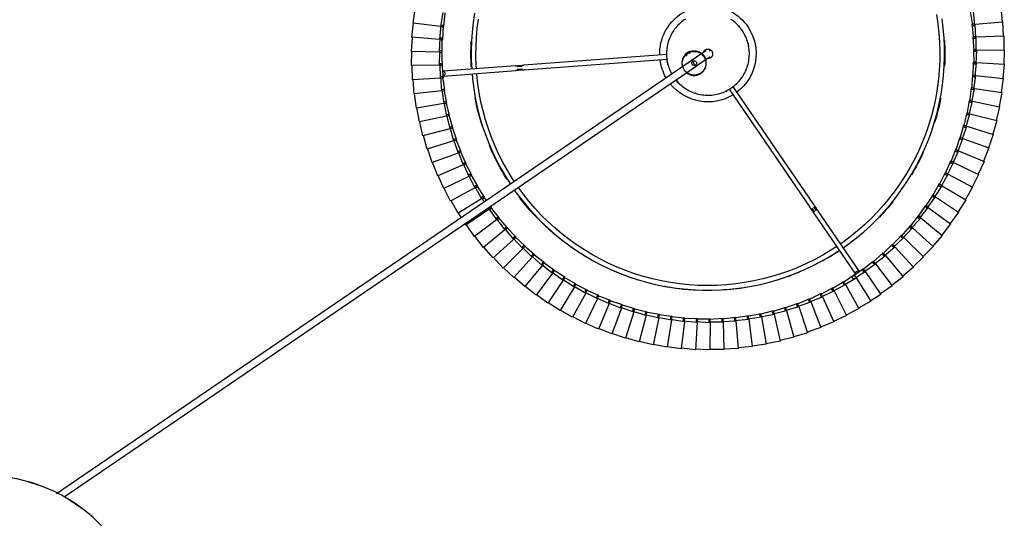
# Model space of a CAD drawing. Header units: millimetres. Extents: x 2868 to 11019, y -1415 to 7989.
# Tile 67 of 83: x 9779 to 10611, y 4494 to 4915. Entities that reach past the tile are written whole.
import ezdxf

# ---------------------------------------------------------------- set-up
doc = ezdxf.new("R2010")
doc.units = ezdxf.units.MM
doc.layers.add('E-LITE-EQPM', color=7, linetype='Continuous', lineweight=20)

# ---------------------------------------------------------------- blocks, each defined once
blk = doc.blocks.new('64314-7L   _Suspended_tensor - 64314-44-7L SAMBA Black_ribbon beige pendant lamp ø450-7L-572759-Planta_PDF Copy 1')
at = {"layer": 'E-LITE-EQPM', "color": 253, "lineweight": 25, "true_color": 0xaaaaaa}
for p, q in [((598.04, -487.87), (60.97, -121.43)), ((67.6, -118.69), (601.42, -482.92)), ((565.08, -247.27), (553.43, -250.16)), ((569.94, -270.1), (565.08, -247.27)), ((576.95, -245.34), (565.18, -247.66)), ((580.71, -268.36), (576.95, -245.34)), ((588.9, -243.97), (577.03, -245.73)), ((591.55, -267.15), (588.9, -243.97)), ((600.91, -243.18), (588.96, -244.37)), ((602.44, -266.46), (600.91, -243.18)), ((612.93, -242.96), (600.94, -243.58)), ((613.34, -266.29), (612.93, -242.96)), ((624.95, -243.33), (612.95, -243.36)), ((624.25, -266.65), (624.95, -243.33)), ((636.94, -244.27), (624.95, -243.73)), ((635.12, -267.53), (636.94, -244.27)), ((648.87, -245.78), (636.92, -244.67)), ((645.93, -268.93), (648.87, -245.78)), ((660.72, -247.87), (648.83, -246.18)), ((656.67, -270.85), (660.72, -247.87)), ((672.45, -250.52), (660.66, -248.26)), ((530.22, -256.47), (519.11, -261)), ((538.31, -278.36), (530.22, -256.47)), ((541.69, -252.85), (530.37, -256.84)), ((548.72, -275.1), (541.69, -252.85)), ((553.32, -249.78), (541.82, -253.23)), ((559.27, -272.34), (553.32, -249.78)), ((667.3, -273.28), (672.45, -250.52)), ((684.04, -253.73), (672.37, -250.91)), ((677.81, -276.22), (684.04, -253.73)), ((695.46, -257.5), (683.94, -254.12)), ((688.16, -279.66), (695.46, -257.5)), ((507.87, -265.34), (497.24, -270.92)), ((518.02, -286.35), (507.87, -265.34)), ((518.94, -260.64), (508.05, -265.7)), ((528.07, -282.11), (518.94, -260.64)), ((706.69, -261.81), (695.35, -257.88)), ((698.33, -283.59), (706.69, -261.81)), ((717.7, -266.65), (706.56, -262.18)), ((497.04, -270.57), (486.69, -276.66)), ((508.19, -291.07), (497.04, -270.57)), ((547.77, -275.79), (559.27, -272.34)), ((558.29, -272.99), (569.94, -270.1)), ((558.5, -273.96), (558.29, -272.99)), ((558.71, -274.94), (558.5, -273.96)), ((570.53, -272.83), (558.71, -274.94)), ((559.37, -272.72), (559.63, -273.69)), ((559.63, -273.69), (559.98, -275.04)), ((568.93, -270.69), (580.71, -268.36)), ((569.1, -271.68), (568.93, -270.69)), ((569.26, -272.66), (569.1, -271.68)), ((581.16, -271.12), (569.26, -272.66)), ((570.03, -270.48), (570.24, -271.46)), ((570.24, -271.46), (570.53, -272.83)), ((579.68, -268.91), (591.55, -267.15)), ((579.79, -269.9), (579.68, -268.91)), ((579.9, -270.89), (579.79, -269.9)), ((591.87, -269.93), (579.9, -270.89)), ((580.78, -268.75), (580.94, -269.74)), ((580.94, -269.74), (581.16, -271.12)), ((590.49, -267.65), (602.44, -266.46)), ((590.56, -268.64), (590.49, -267.65)), ((590.62, -269.64), (590.56, -268.64)), ((602.62, -269.25), (590.62, -269.64)), ((591.6, -267.54), (591.71, -268.54)), ((591.71, -268.54), (591.87, -269.93)), ((601.35, -266.91), (613.34, -266.29)), ((601.37, -267.9), (601.35, -266.91)), ((601.39, -268.9), (601.37, -267.9)), ((613.39, -269.09), (601.39, -268.9)), ((602.46, -266.85), (602.53, -267.86)), ((602.53, -267.86), (602.62, -269.25)), ((612.18, -268.68), (612.21, -267.68)), ((624.16, -269.44), (612.18, -268.68)), ((612.21, -267.68), (612.24, -266.69)), ((612.24, -266.69), (624.25, -266.65)), ((613.35, -266.68), (613.37, -267.69)), ((613.37, -267.69), (613.39, -269.09)), ((622.97, -268.98), (623.04, -267.98)), ((634.9, -270.32), (622.97, -268.98)), ((623.04, -267.98), (623.12, -266.99)), ((623.12, -266.99), (635.12, -267.53)), ((624.2, -268.05), (624.16, -269.44)), ((624.23, -267.04), (624.2, -268.05)), ((633.73, -269.79), (633.85, -268.8)), ((645.58, -271.7), (633.73, -269.79)), ((633.85, -268.8), (633.98, -267.81)), ((633.98, -267.81), (645.93, -268.93)), ((635.01, -268.92), (634.9, -270.32)), ((635.09, -267.92), (635.01, -268.92)), ((644.44, -271.13), (644.61, -270.14)), ((656.19, -273.6), (644.44, -271.13)), ((644.61, -270.14), (644.78, -269.16)), ((644.78, -269.16), (656.67, -270.85)), ((645.76, -270.32), (645.58, -271.7)), ((645.89, -269.32), (645.76, -270.32)), ((655.07, -272.97), (655.29, -272)), ((666.69, -276), (655.07, -272.97)), ((655.29, -272), (655.51, -271.02)), ((655.51, -271.02), (667.3, -273.28)), ((656.43, -272.22), (656.19, -273.6)), ((656.6, -271.23), (656.43, -272.22)), ((665.6, -275.32), (665.87, -274.36)), ((665.87, -274.36), (666.14, -273.4)), ((666.14, -273.4), (677.81, -276.22)), ((667.22, -273.66), (667, -274.64)), ((708.31, -288.01), (717.7, -266.65)), ((728.47, -272.02), (717.55, -267.02)), ((718.05, -292.9), (728.47, -272.02)), ((738.96, -277.89), (728.29, -272.38)), ((476.2, -282.57), (466.48, -289.61)), ((489.26, -301.9), (476.2, -282.57)), ((486.48, -276.32), (476.43, -282.89)), ((498.59, -296.26), (486.48, -276.32)), ((517.18, -287.17), (528.07, -282.11)), ((527.19, -282.89), (538.31, -278.36)), ((539.28, -280.98), (527.88, -284.76)), ((528.22, -282.47), (528.62, -283.4)), ((537.4, -279.09), (548.72, -275.1)), ((537.7, -280.04), (537.4, -279.09)), ((538, -280.99), (537.7, -280.04)), ((549.56, -277.76), (538, -280.99)), ((538.44, -278.72), (538.79, -279.67)), ((538.79, -279.67), (539.28, -280.98)), ((548.02, -276.75), (547.77, -275.79)), ((548.28, -277.72), (548.02, -276.75)), ((559.98, -275.04), (548.28, -277.72)), ((548.84, -275.47), (549.14, -276.43)), ((549.14, -276.43), (549.56, -277.76)), ((677.06, -278.91), (665.6, -275.32)), ((667, -274.64), (666.69, -276)), ((676.01, -278.18), (676.32, -277.23)), ((687.28, -282.31), (676.01, -278.18)), ((676.32, -277.23), (676.64, -276.28)), ((676.64, -276.28), (688.16, -279.66)), ((677.43, -277.56), (677.06, -278.91)), ((677.7, -276.59), (677.43, -277.56)), ((686.27, -281.53), (686.63, -280.6)), ((697.33, -286.2), (686.27, -281.53)), ((686.63, -280.6), (686.99, -279.66)), ((686.99, -279.66), (698.33, -283.59)), ((687.72, -280.98), (687.28, -282.31)), ((688.04, -280.03), (687.72, -280.98)), ((727.56, -298.25), (738.96, -277.89)), ((749.16, -284.26), (738.77, -278.24)), ((466.23, -289.3), (456.86, -296.8)), ((480.2, -307.99), (466.23, -289.3)), ((497.84, -297.16), (508.19, -291.07)), ((507.39, -291.93), (518.02, -286.35)), ((519.24, -288.87), (508.26, -293.73)), ((517.57, -288.09), (517.18, -287.17)), ((517.96, -289.01), (517.57, -288.09)), ((529.16, -284.68), (517.96, -289.01)), ((518.19, -286.7), (518.63, -287.61)), ((518.63, -287.61), (519.24, -288.87)), ((527.54, -283.83), (527.19, -282.89)), ((527.88, -284.76), (527.54, -283.83)), ((528.62, -283.4), (529.16, -284.68)), ((696.36, -285.37), (696.76, -284.45)), ((707.18, -290.56), (696.36, -285.37)), ((696.76, -284.45), (697.16, -283.54)), ((697.16, -283.54), (708.31, -288.01)), ((697.83, -284.89), (697.33, -286.2)), ((698.19, -283.95), (697.83, -284.89)), ((706.25, -289.69), (706.69, -288.79)), ((716.81, -295.4), (706.25, -289.69)), ((706.69, -288.79), (707.14, -287.9)), ((707.14, -287.9), (718.05, -292.9)), ((707.74, -289.29), (707.18, -290.56)), ((708.15, -288.36), (707.74, -289.29)), ((736.79, -304.05), (749.16, -284.26)), ((744.3, -309.25), (757.45, -289.97)), ((757.45, -289.97), (748.96, -284.58)), ((767.05, -297.22), (757.24, -290.31)), ((456.6, -296.5), (447.6, -304.45)), ((471.45, -314.5), (456.6, -296.5)), ((488.55, -302.83), (498.59, -296.26)), ((500.04, -298.65), (489.58, -304.54)), ((498.31, -298.03), (497.84, -297.16)), ((498.79, -298.91), (498.31, -298.03)), ((509.52, -293.53), (498.79, -298.91)), ((498.8, -296.59), (499.32, -297.46)), ((499.32, -297.46), (500.04, -298.65)), ((507.82, -292.83), (507.39, -291.93)), ((508.26, -293.73), (507.82, -292.83)), ((508.37, -291.42), (508.86, -292.3)), ((508.86, -292.3), (509.52, -293.53)), ((715.92, -294.48), (716.41, -293.6)), ((726.19, -300.69), (715.92, -294.48)), ((716.41, -293.6), (716.89, -292.73)), ((717.43, -294.15), (716.81, -295.4)), ((716.89, -292.73), (727.56, -298.25)), ((717.88, -293.25), (717.43, -294.15)), ((725.35, -299.72), (725.88, -298.88)), ((725.88, -298.88), (726.41, -298.03)), ((726.88, -299.47), (726.19, -300.69)), ((726.41, -298.03), (736.79, -304.05)), ((727.37, -298.59), (726.88, -299.47)), ((752.99, -315.84), (767.05, -297.22)), ((776.29, -304.92), (766.82, -297.54)), ((447.33, -304.16), (438.72, -312.53)), ((463.03, -321.42), (447.33, -304.16)), ((479.54, -308.95), (489.26, -301.9)), ((490.82, -304.22), (480.65, -310.6)), ((489.06, -303.69), (488.55, -302.83)), ((489.58, -304.54), (489.06, -303.69)), ((489.48, -302.22), (490.04, -303.06)), ((490.04, -303.06), (490.82, -304.22)), ((701.47, -357.83), (736.08, -307.11)), ((735.31, -306.42), (725.35, -299.72)), ((733.04, -304.46), (733.6, -303.64)), ((742.73, -311.55), (733.04, -304.46)), ((733.6, -303.64), (734.17, -302.81)), ((734.17, -302.81), (744.3, -309.25)), ((736.05, -305.24), (735.31, -306.42)), ((736.6, -304.36), (736.05, -305.24)), ((761.35, -322.84), (776.29, -304.92)), ((785.15, -313.05), (776.04, -305.23)), ((438.43, -312.25), (430.23, -321.02)), ((454.94, -328.74), (438.43, -312.25)), ((462.45, -322.44), (471.45, -314.5)), ((470.83, -315.49), (480.2, -307.99)), ((471.43, -316.29), (470.83, -315.49)), ((471.7, -314.8), (472.34, -315.57)), ((481.88, -310.22), (472.03, -317.09)), ((472.34, -315.57), (473.23, -316.65)), ((480.1, -309.78), (479.54, -308.95)), ((480.65, -310.6), (480.1, -309.78)), ((480.44, -308.3), (481.04, -309.1)), ((481.04, -309.1), (481.88, -310.22)), ((739.38, -309.36), (704.78, -360.08)), ((741.97, -310.52), (742.57, -309.72)), ((751.31, -318.07), (741.97, -310.52)), ((742.57, -309.72), (743.18, -308.93)), ((743.52, -310.4), (742.73, -311.55)), ((743.18, -308.93), (752.99, -315.84)), ((744.08, -309.57), (743.52, -310.4)), ((751.24, -316.23), (751.88, -315.47)), ((751.88, -315.47), (761.35, -322.84)), ((769.37, -330.24), (785.15, -313.05)), ((793.61, -321.6), (784.89, -313.35)), ((429.93, -320.76), (422.16, -329.92)), ((447.21, -336.44), (429.93, -320.76)), ((454.42, -329.79), (463.03, -321.42)), ((464.91, -323.49), (455.76, -331.26)), ((463.09, -323.21), (462.45, -322.44)), ((463.72, -323.98), (463.09, -323.21)), ((463.29, -321.71), (463.97, -322.45)), ((473.23, -316.65), (463.72, -323.98)), ((463.97, -322.45), (464.91, -323.49)), ((472.03, -317.09), (471.43, -316.29)), ((750.6, -317), (751.24, -316.23)), ((759.57, -324.99), (750.6, -317)), ((752.15, -316.95), (751.31, -318.07)), ((752.76, -316.15), (752.15, -316.95)), ((758.91, -323.89), (759.59, -323.15)), ((767.48, -332.3), (758.91, -323.89)), ((760.46, -323.92), (759.57, -324.99)), ((759.59, -323.15), (760.26, -322.42)), ((760.26, -322.42), (769.37, -330.24)), ((761.11, -323.14), (760.46, -323.92)), ((777.02, -338.01), (793.61, -321.6)), ((801.65, -330.55), (793.33, -321.89)), ((421.85, -329.67), (414.53, -339.19)), ((439.87, -344.5), (421.85, -329.67)), ((446.74, -337.51), (454.94, -328.74)), ((456.92, -330.71), (448.15, -338.92)), ((455.09, -330.53), (454.42, -329.79)), ((455.76, -331.26), (455.09, -330.53)), ((455.21, -329.01), (455.93, -329.73)), ((455.93, -329.73), (456.92, -330.71)), ((766.88, -331.16), (767.59, -330.46)), ((775.04, -339.98), (766.88, -331.16)), ((768.43, -331.27), (767.48, -332.3)), ((767.59, -330.46), (768.3, -329.76)), ((768.3, -329.76), (777.02, -338.01)), ((769.11, -330.53), (768.43, -331.27)), ((784.29, -346.14), (801.65, -330.55)), ((809.25, -339.87), (801.36, -330.82)), ((414.21, -338.96), (407.36, -348.82)), ((432.91, -352.9), (414.21, -338.96)), ((439.45, -345.59), (447.21, -336.44)), ((449.28, -338.31), (440.93, -346.93)), ((447.45, -338.22), (446.74, -337.51)), ((448.15, -338.92), (447.45, -338.22)), ((447.5, -336.7), (448.25, -337.38)), ((448.25, -337.38), (449.28, -338.31)), ((774.49, -338.82), (775.23, -338.15)), ((782.21, -348.01), (774.49, -338.82)), ((776.03, -338.99), (775.04, -339.98)), ((775.23, -338.15), (775.98, -337.48)), ((775.98, -337.48), (784.29, -346.14)), ((776.75, -338.29), (776.03, -338.99)), ((791.16, -354.61), (809.25, -339.87)), ((816.39, -349.55), (808.94, -340.13)), ((407.02, -348.6), (406.17, -349.95)), ((426.37, -361.63), (407.02, -348.6)), ((432.55, -354.02), (439.87, -344.5)), ((442.02, -346.27), (434.09, -355.29)), ((440.19, -346.26), (439.45, -345.59)), ((440.17, -344.75), (440.94, -345.39)), ((440.93, -346.93), (440.19, -346.26)), ((440.94, -345.39), (442.02, -346.27)), ((781.72, -346.83), (782.5, -346.2)), ((789, -356.38), (781.72, -346.83)), ((783.25, -347.08), (782.21, -348.01)), ((782.5, -346.2), (783.27, -345.56)), ((784, -346.4), (783.25, -347.08)), ((783.27, -345.56), (791.16, -354.61)), ((403.15, -354.78), (400.65, -358.78)), ((426.06, -362.76), (432.91, -352.9)), ((435.15, -354.57), (427.66, -363.96)), ((433.32, -354.65), (432.55, -354.02)), ((433.23, -353.14), (434.03, -353.74)), ((434.09, -355.29), (433.32, -354.65)), ((434.03, -353.74), (435.15, -354.57)), ((788.57, -355.17), (789.37, -354.58)), ((795.37, -365.06), (788.57, -355.17)), ((790.08, -355.5), (789, -356.38)), ((789.37, -354.58), (790.17, -353.99)), ((790.86, -354.86), (790.08, -355.5)), ((790.17, -353.99), (797.62, -363.4)), ((797.62, -363.4), (816.39, -349.55)), ((823.06, -359.56), (816.08, -349.79)), ((400.3, -358.58), (394.43, -369.05)), ((420.26, -370.67), (400.3, -358.58)), ((425.46, -363.1), (426.37, -361.63)), ((426.86, -363.36), (426.06, -362.76)), ((426.7, -361.85), (427.53, -362.41)), ((427.66, -363.96), (426.86, -363.36)), ((427.53, -362.41), (428.69, -363.19)), ((428.69, -363.19), (427.92, -364.26)), ((629.33, -463.56), (697.49, -363.67)), ((700.79, -365.92), (632.44, -466.1)), ((699.18, -362.96), (701.58, -359.44)), ((703.16, -360.68), (700.83, -364.09)), ((795, -363.84), (795.83, -363.28)), ((801.32, -374.04), (795, -363.84)), ((796.5, -364.23), (795.37, -365.06)), ((795.83, -363.28), (796.66, -362.73)), ((797.31, -363.64), (796.5, -364.23)), ((796.66, -362.73), (803.65, -372.5)), ((803.65, -372.5), (823.06, -359.56)), ((829.25, -369.87), (822.74, -359.78)), ((394.07, -368.86), (388.71, -379.61)), ((414.59, -379.98), (394.07, -368.86)), ((414.39, -381.14), (420.26, -370.67)), ((422.65, -372.11), (416.09, -382.17)), ((420, -371.81), (422.43, -367.93)), ((420.83, -372.37), (420, -371.81)), ((420.59, -370.87), (421.46, -371.39)), ((421.66, -372.92), (420.83, -372.37)), ((421.46, -371.39), (422.65, -372.11)), ((424.33, -369.23), (421.66, -372.92)), ((801.01, -372.8), (801.86, -372.29)), ((806.83, -383.3), (801.01, -372.8)), ((802.48, -373.27), (801.32, -374.04)), ((801.86, -372.29), (802.72, -371.78)), ((803.32, -372.71), (802.48, -373.27)), ((802.72, -371.78), (809.23, -381.86)), ((809.23, -381.86), (829.25, -369.87)), ((834.93, -380.47), (828.91, -370.08)), ((388.34, -379.44), (383.5, -390.43)), ((409.37, -389.56), (388.34, -379.44)), ((409.22, -390.72), (414.59, -379.98)), ((417.04, -381.31), (410.98, -391.67)), ((415.24, -381.65), (414.39, -381.14)), ((414.93, -380.17), (415.82, -380.65)), ((416.09, -382.17), (415.24, -381.65)), ((415.82, -380.65), (417.04, -381.31)), ((806.58, -382.04), (807.46, -381.57)), ((811.9, -392.81), (806.58, -382.04)), ((808.03, -382.58), (806.83, -383.3)), ((807.46, -381.57), (808.34, -381.1)), ((808.9, -382.06), (808.03, -382.58)), ((808.34, -381.1), (814.36, -391.49)), ((814.36, -391.49), (834.93, -380.47)), ((840.09, -391.33), (834.58, -380.67)), ((383.13, -390.28), (378.82, -401.48)), ((404.62, -399.38), (383.13, -390.28)), ((404.52, -400.54), (409.37, -389.56)), ((411.89, -390.77), (406.32, -401.41)), ((410.1, -391.2), (409.22, -390.72)), ((409.72, -389.73), (410.63, -390.16)), ((410.63, -390.16), (411.89, -390.77)), ((812.6, -391.12), (813.5, -390.69)), ((813.5, -390.69), (819.02, -401.35)), ((410.98, -391.67), (410.1, -391.2)), ((811.7, -391.54), (812.6, -391.12)), ((816.49, -402.55), (811.7, -391.54)), ((813.13, -392.15), (811.9, -392.81)), ((814.02, -391.68), (813.13, -392.15)), ((819.02, -401.35), (840.09, -391.33)), ((844.73, -402.43), (839.73, -391.51)), ((378.44, -401.35), (374.67, -412.75)), ((400.34, -409.41), (378.44, -401.35)), ((400.3, -410.58), (404.62, -399.38)), ((407.19, -400.46), (402.14, -411.36)), ((405.42, -400.98), (404.52, -400.54)), ((404.97, -399.53), (405.9, -399.92)), ((406.32, -401.41), (405.42, -400.98)), ((405.9, -399.92), (407.19, -400.46)), ((816.36, -401.28), (817.28, -400.89)), ((820.62, -412.5), (816.36, -401.28)), ((817.76, -401.95), (816.49, -402.55)), ((817.28, -400.89), (818.2, -400.51)), ((818.67, -401.52), (817.76, -401.95)), ((818.2, -400.51), (823.2, -411.43)), ((823.2, -411.43), (844.73, -402.43)), ((848.83, -413.74), (844.36, -402.59)), ((374.29, -412.64), (371.07, -424.21)), ((396.55, -419.64), (374.29, -412.64)), ((396.57, -420.81), (400.34, -409.41)), ((402.96, -410.37), (398.44, -421.5)), ((401.22, -410.97), (400.3, -410.58)), ((400.95, -409.64), (401.65, -409.89)), ((402.14, -411.36), (401.22, -410.97)), ((401.65, -409.89), (402.96, -410.37)), ((820.55, -411.23), (821.49, -410.89)), ((824.26, -422.64), (820.55, -411.23)), ((821.91, -411.97), (820.62, -412.5)), ((821.49, -410.89), (822.43, -410.54)), ((822.84, -411.58), (821.91, -411.97)), ((822.43, -410.54), (826.89, -421.69)), ((826.89, -421.69), (848.83, -413.74)), ((852.38, -425.23), (848.45, -413.88)), ((370.68, -424.12), (368.03, -435.82)), ((393.25, -430.03), (370.68, -424.12)), ((393.33, -431.2), (396.55, -419.64)), ((399.21, -420.47), (395.24, -431.8)), ((397.51, -421.15), (396.57, -420.81)), ((396.92, -419.75), (397.88, -420.05)), ((398.44, -421.5), (397.51, -421.15)), ((397.88, -420.05), (399.21, -420.47)), ((824.25, -421.36), (825.21, -421.07)), ((827.42, -432.94), (824.25, -421.36)), ((825.58, -422.17), (824.26, -422.64)), ((825.21, -421.07), (826.16, -420.77)), ((826.53, -421.82), (825.58, -422.17)), ((826.16, -420.77), (830.09, -432.12)), ((390.6, -441.74), (393.25, -430.03)), ((395.96, -430.74), (392.53, -442.25)), ((394.28, -431.5), (393.33, -431.2)), ((393.63, -430.13), (394.6, -430.39)), ((395.24, -431.8), (394.28, -431.5)), ((394.6, -430.39), (395.96, -430.74)), ((828.75, -432.53), (827.42, -432.94)), ((827.47, -431.66), (828.44, -431.42)), ((830.07, -443.38), (827.47, -431.66)), ((828.44, -431.42), (829.4, -431.17)), ((829.71, -432.23), (828.75, -432.53)), ((829.4, -431.17), (832.78, -442.69)), ((830.09, -432.12), (852.38, -425.23)), ((855.38, -436.88), (852, -425.36)), ((367.63, -435.75), (365.54, -447.57)), ((390.46, -440.58), (367.63, -435.75)), ((388.37, -452.4), (390.46, -440.58)), ((390.84, -440.66), (391.83, -440.87)), ((391.83, -440.87), (393.19, -441.16)), ((832.78, -442.69), (855.38, -436.88)), ((857.81, -448.66), (854.99, -436.99)), ((365.14, -447.52), (363.62, -459.43)), ((388.18, -451.24), (365.14, -447.52)), ((393.19, -441.16), (390.32, -452.81)), ((391.56, -442), (390.6, -441.74)), ((392.53, -442.25), (391.56, -442)), ((831.42, -443.04), (830.07, -443.38)), ((830.19, -442.11), (831.16, -441.91)), ((832.22, -453.94), (830.19, -442.11)), ((831.16, -441.91), (832.14, -441.7)), ((832.4, -442.79), (831.42, -443.04)), ((832.14, -441.7), (834.96, -453.38)), ((832.78, -442.69), (832.45, -442.77)), ((834.96, -453.38), (857.81, -448.66)), ((859.67, -460.54), (857.42, -448.74)), ((386.66, -463.15), (388.18, -451.24)), ((389.35, -452.61), (388.37, -452.4)), ((388.56, -451.31), (389.56, -451.47)), ((390.94, -451.69), (388.63, -463.47)), ((390.32, -452.81), (389.35, -452.61)), ((389.56, -451.47), (390.94, -451.69)), ((833.59, -453.66), (832.22, -453.94)), ((832.4, -452.67), (833.38, -452.52)), ((833.86, -464.59), (832.4, -452.67)), ((833.38, -452.52), (834.37, -452.36)), ((834.58, -453.45), (833.59, -453.66)), ((834.37, -452.36), (836.62, -464.16)), ((363.22, -459.39), (362.28, -471.36)), ((386.41, -462.01), (363.22, -459.39)), ((385.46, -473.98), (386.41, -462.01)), ((387.64, -463.31), (386.66, -463.15)), ((386.8, -462.05), (387.8, -462.16)), ((389.19, -462.32), (387.44, -474.2)), ((388.63, -463.47), (387.64, -463.31)), ((387.8, -462.16), (389.19, -462.32)), ((835.24, -464.37), (833.86, -464.59)), ((834.1, -463.33), (835.09, -463.22)), ((834.99, -475.3), (834.1, -463.33)), ((835.09, -463.22), (836.08, -463.11)), ((836.24, -464.22), (835.24, -464.37)), ((836.08, -463.11), (837.77, -475)), ((836.62, -464.16), (859.67, -460.54)), ((860.97, -472.5), (859.28, -460.61)), ((361.88, -471.34), (361.5, -483.34)), ((385.16, -472.84), (361.88, -471.34)), ((384.79, -484.84), (385.16, -472.84)), ((386.45, -474.09), (385.46, -473.98)), ((385.55, -472.87), (386.56, -472.93)), ((387.44, -474.2), (386.45, -474.09)), ((386.56, -472.93), (387.95, -473.02)), ((387.95, -473.02), (386.78, -484.97)), ((835.29, -474.06), (836.28, -474)), ((835.6, -486.06), (835.29, -474.06)), ((836.28, -474), (837.28, -473.94)), ((837.28, -473.94), (838.39, -485.89)), ((837.77, -475), (860.97, -472.5)), ((861.68, -484.5), (860.57, -472.55)), ((448.89, -483.19), (387.66, -478.58)), ((387.96, -474.59), (449.19, -479.2)), ((454.48, -482.61), (450.14, -482.28)), ((450.24, -480.28), (454.63, -480.61)), ((456.24, -479.73), (577.05, -488.83)), ((836.38, -475.15), (834.99, -475.3)), ((837.38, -475.04), (836.38, -475.15)), ((384.43, -483.72), (361.1, -483.34)), ((361.1, -483.34), (361.31, -495.35)), ((384.64, -495.73), (384.43, -483.72)), ((385.78, -484.91), (384.79, -484.84)), ((384.82, -483.73), (385.83, -483.75)), ((386.78, -484.97), (385.78, -484.91)), ((385.83, -483.75), (387.23, -483.77)), ((387.23, -483.77), (386.63, -495.76)), ((576.59, -492.8), (455.94, -483.72)), ((837, -485.97), (835.6, -486.06)), ((835.7, -496.83), (835.96, -484.83)), ((835.96, -484.83), (836.96, -484.82)), ((836.96, -484.82), (837.95, -484.8)), ((838, -485.91), (837, -485.97)), ((837.95, -484.8), (838.49, -496.8)), ((838.39, -485.89), (861.68, -484.5)), ((861.82, -496.53), (861.29, -484.53)), ((384.23, -494.63), (360.91, -495.37)), ((360.91, -495.37), (361.69, -507.35)), ((385.01, -506.61), (384.23, -494.63)), ((384.62, -494.62), (385.63, -494.59)), ((385.64, -495.75), (384.64, -495.73)), ((385.63, -494.59), (387.02, -494.54)), ((386.63, -495.76), (385.64, -495.75)), ((387.02, -494.54), (387, -506.55)), ((592.03, -493.14), (593.2, -491.42)), ((592.03, -493.14), (593.68, -494.26)), ((592.45, -493.42), (593.39, -492.04)), ((593.68, -494.26), (595.33, -495.39)), ((594.92, -495.11), (595.86, -493.73)), ((596.5, -493.68), (595.33, -495.39)), ((835.28, -507.6), (836.11, -495.62)), ((837.1, -496.81), (835.7, -496.83)), ((836.11, -495.62), (837.11, -495.65)), ((838.1, -496.8), (837.1, -496.81)), ((837.11, -495.65), (838.11, -495.69)), ((838.11, -495.69), (838.07, -507.7)), ((838.49, -496.8), (861.82, -496.53)), ((861.39, -508.55), (861.42, -496.54)), ((384.55, -505.53), (361.29, -507.39)), ((361.29, -507.39), (362.64, -519.32)), ((385.9, -517.46), (384.55, -505.53)), ((384.94, -505.5), (385.94, -505.42)), ((386.01, -506.58), (385.01, -506.61)), ((385.94, -505.42), (387.33, -505.31)), ((387, -506.55), (386.01, -506.58)), ((387.33, -505.31), (387.89, -517.3)), ((834.34, -518.33), (835.75, -506.4)), ((835.75, -506.4), (836.74, -506.49)), ((836.74, -506.49), (837.74, -506.57)), ((837.74, -506.57), (837.12, -518.56)), ((836.67, -507.65), (835.28, -507.6)), ((837.68, -507.68), (836.67, -507.65)), ((838.07, -507.7), (861.39, -508.55)), ((860.37, -520.53), (860.99, -508.54)), ((385.39, -516.41), (362.25, -519.38)), ((362.25, -519.38), (364.17, -531.23)), ((387.32, -528.26), (385.39, -516.41)), ((385.78, -516.36), (386.78, -516.23)), ((386.9, -517.38), (385.9, -517.46)), ((386.78, -516.23), (388.16, -516.05)), ((387.89, -517.3), (386.9, -517.38)), ((388.16, -516.05), (389.3, -528)), ((832.89, -529), (834.87, -517.16)), ((835.73, -518.45), (834.34, -518.33)), ((834.87, -517.16), (835.86, -517.29)), ((836.85, -517.42), (835.66, -529.37)), ((836.74, -518.53), (835.73, -518.45)), ((835.86, -517.29), (836.85, -517.42)), ((837.12, -518.56), (860.37, -520.53)), ((858.78, -532.45), (859.97, -520.51))]:
    blk.add_line(p, q, dxfattribs=at)
at = {"layer": 'E-LITE-EQPM', "color": 253, "lineweight": 25, "true_color": 0xaaaaaa, "flags": 128}
for points in [[(447.85, -378.36), (449.54, -375.92), (454.37, -369.54), (459.45, -363.36), (464.77, -357.39), (470.33, -351.63), (476.11, -346.11), (482.11, -340.81), (488.32, -335.77), (494.72, -330.97), (501.31, -326.44), (508.07, -322.17), (515, -318.17), (522.09, -314.46), (529.32, -311.03), (536.68, -307.9), (544.15, -305.06), (551.74, -302.52), (559.42, -300.29), (567.19, -298.36), (575.02, -296.75), (582.91, -295.45), (590.85, -294.47), (598.82, -293.81), (606.82, -293.47), (614.82, -293.45), (622.81, -293.74), (630.79, -294.36), (638.73, -295.29), (646.63, -296.55), (654.47, -298.11), (662.25, -299.99), (669.94, -302.18), (677.54, -304.68), (685.04, -307.47), (692.42, -310.57), (699.66, -313.95), (706.77, -317.63), (713.72, -321.58), (720.51, -325.81), (722.5, -327.13)], [(720.4, -330.56), (715.29, -327.22), (708.56, -323.2), (701.67, -319.45), (694.64, -315.98), (687.48, -312.79), (680.2, -309.89), (672.81, -307.29), (665.31, -304.98), (657.74, -302.98), (650.08, -301.27), (642.37, -299.88), (634.6, -298.8), (626.8, -298.02), (618.98, -297.56), (611.14, -297.42), (603.3, -297.58), (595.48, -298.06), (587.68, -298.86), (579.92, -299.96), (572.21, -301.37), (564.56, -303.09), (556.99, -305.12), (549.5, -307.44), (542.11, -310.07), (534.84, -312.98), (527.68, -316.19), (520.66, -319.68), (513.79, -323.45), (507.07, -327.48), (500.52, -331.79), (494.14, -336.35), (487.95, -341.17), (481.97, -346.22), (476.18, -351.52), (470.62, -357.04), (465.28, -362.78), (460.17, -368.72), (455.3, -374.87), (451.13, -380.6)], [(804.57, -526.48), (805.74, -518.73), (806.59, -510.94), (807.14, -503.12), (807.37, -495.28), (807.29, -487.44), (806.89, -479.61), (806.19, -471.81), (805.17, -464.03), (803.84, -456.31), (802.2, -448.64), (800.26, -441.05), (798.01, -433.54), (795.47, -426.12), (792.63, -418.81), (789.5, -411.62), (786.09, -404.57), (782.39, -397.65), (778.43, -390.89), (774.2, -384.29), (769.7, -377.87), (764.95, -371.63), (759.96, -365.59), (754.73, -359.75), (749.27, -354.12), (743.59, -348.72), (737.7, -343.55), (731.61, -338.62), (725.32, -333.93), (723.27, -332.5)], [(725.61, -329.28), (730.62, -332.85), (736.95, -337.74), (743.07, -342.89), (748.98, -348.27), (754.68, -353.89), (760.14, -359.73), (765.37, -365.79), (770.35, -372.05), (775.08, -378.5), (779.54, -385.14), (783.73, -391.95), (787.65, -398.93), (791.29, -406.05), (794.64, -413.31), (797.7, -420.71), (800.46, -428.22), (802.91, -435.83), (805.06, -443.53), (806.9, -451.32), (808.43, -459.17), (809.64, -467.08), (810.53, -475.03), (811.11, -483.01), (811.37, -491), (811.3, -499), (810.92, -506.99), (810.22, -514.96), (809.2, -522.89)], [(701.47, -357.83), (701.31, -358.07), (701.14, -358.31), (700.97, -358.57), (700.79, -358.83), (700.6, -359.1), (700.41, -359.38), (700.22, -359.67), (700.02, -359.96), (699.81, -360.26), (699.61, -360.56), (699.4, -360.87), (699.18, -361.18), (698.97, -361.5), (698.75, -361.82), (698.53, -362.15), (698.3, -362.47), (698.08, -362.8), (697.86, -363.13), (697.63, -363.46), (697.49, -363.67)], [(700.79, -365.92), (701.02, -365.59), (701.24, -365.26), (701.47, -364.93), (701.69, -364.61), (701.91, -364.28), (702.13, -363.96), (702.35, -363.64), (702.56, -363.32), (702.78, -363.01), (702.99, -362.71), (703.19, -362.4), (703.39, -362.11), (703.59, -361.82), (703.79, -361.53), (703.97, -361.26), (704.16, -360.99), (704.34, -360.73), (704.51, -360.48), (704.67, -360.23), (704.78, -360.08)], [(412.14, -476.56), (412.56, -471.86), (413.58, -463.93), (414.91, -456.04), (416.56, -448.22), (418.53, -440.46), (420.8, -432.79), (423.38, -425.22), (426.25, -417.75), (429.43, -410.41), (432.89, -403.2), (436.64, -396.14), (440.67, -389.23), (444.61, -383.06)], [(447.93, -385.33), (446.33, -387.72), (442.24, -394.41), (438.41, -401.25), (434.86, -408.24), (431.6, -415.37), (428.62, -422.62), (425.94, -429.99), (423.55, -437.45), (421.46, -445.01), (419.68, -452.64), (418.2, -460.34), (417.03, -468.09), (416.18, -475.88), (416.11, -476.84)], [(584.25, -471.33), (584.74, -470.73), (585.66, -469.68), (586.63, -468.67), (587.64, -467.7), (588.69, -466.77), (589.77, -465.88), (590.88, -465.04), (592.03, -464.24), (593.21, -463.48), (594.42, -462.78), (595.66, -462.12), (596.92, -461.52), (598.21, -460.96), (599.52, -460.46), (600.84, -460.01), (602.18, -459.62), (603.54, -459.27), (604.91, -458.98), (606.29, -458.75), (607.68, -458.57), (609.07, -458.45), (610.47, -458.39), (611.87, -458.38), (613.27, -458.42), (614.67, -458.52), (616.06, -458.68), (617.44, -458.89), (618.82, -459.16), (620.18, -459.48), (621.53, -459.86), (622.86, -460.29), (624.17, -460.78), (625.47, -461.31), (626.74, -461.9), (627.98, -462.54), (629.2, -463.22), (630.39, -463.96), (631.56, -464.74), (632.68, -465.57), (633.78, -466.44), (634.84, -467.36), (635.86, -468.31), (636.84, -469.31), (637.79, -470.35), (638.68, -471.42), (639.54, -472.53), (640.35, -473.67), (641.12, -474.84), (641.83, -476.04), (642.5, -477.27), (643.12, -478.53), (643.69, -479.81), (644.21, -481.11), (644.67, -482.43), (644.9, -483.15)], [(414.34, -527.65), (413.13, -519.74), (412.24, -511.79), (411.66, -503.82), (411.41, -495.82), (411.47, -487.82), (411.83, -480.33)], [(415.85, -480.63), (415.63, -483.7), (415.4, -491.54), (415.48, -499.38), (415.88, -507.21), (416.59, -515.02), (417.61, -522.79)], [(456.24, -479.73), (455.84, -479.7), (455.44, -479.67), (455.04, -479.64), (454.65, -479.61), (454.26, -479.58), (453.87, -479.55), (453.48, -479.52), (453.1, -479.5), (452.72, -479.47), (452.35, -479.44), (451.99, -479.41), (451.63, -479.39), (451.28, -479.36), (450.94, -479.33), (450.61, -479.31), (450.28, -479.28), (449.97, -479.26), (449.66, -479.24), (449.37, -479.21), (449.19, -479.2)], [(577.95, -503.6), (577.57, -502.25), (577.24, -500.89), (576.97, -499.52), (576.75, -498.13), (576.59, -496.74), (576.48, -495.35), (576.43, -493.95), (576.44, -492.55), (576.5, -491.15), (576.61, -489.76), (576.79, -488.37), (577.02, -486.99), (577.3, -485.61), (577.64, -484.26), (578.03, -482.91), (578.47, -481.58), (578.97, -480.28), (579.52, -478.99), (580.12, -477.72), (580.77, -476.48)], [(592.44, -492.65), (592.15, -492.36), (591.88, -492.05), (591.62, -491.73), (591.37, -491.4), (591.14, -491.06), (590.92, -490.71), (590.71, -490.35), (590.52, -489.99), (590.35, -489.62), (590.19, -489.24), (590.04, -488.85), (589.91, -488.46), (589.79, -488.07), (589.69, -487.67), (589.61, -487.27), (589.55, -486.86), (589.49, -486.45), (589.46, -486.04), (589.44, -485.63), (589.44, -485.22), (589.46, -484.81), (589.49, -484.4), (589.54, -483.99), (589.6, -483.58), (589.68, -483.18), (589.78, -482.78), (589.89, -482.38)], [(593.17, -477.47), (593.49, -477.21), (593.82, -476.97), (594.16, -476.74), (594.51, -476.52), (594.87, -476.32), (595.24, -476.14), (595.61, -475.96), (595.99, -475.81), (596.38, -475.66), (596.77, -475.54), (597.17, -475.43), (597.57, -475.33), (597.97, -475.25), (598.38, -475.19), (598.79, -475.14), (599.2, -475.12), (599.61, -475.1), (600.02, -475.11), (600.43, -475.12), (600.84, -475.16), (601.25, -475.21), (601.66, -475.28), (602.06, -475.37), (602.46, -475.47), (602.85, -475.59), (603.24, -475.72), (603.63, -475.87), (604, -476.03), (604.38, -476.21), (604.74, -476.4), (605.1, -476.61), (605.44, -476.83), (605.78, -477.06), (606.11, -477.31), (606.43, -477.57), (606.73, -477.85), (607.03, -478.13), (607.31, -478.43), (607.59, -478.74), (607.85, -479.06), (608.09, -479.39), (608.33, -479.73), (608.55, -480.08), (608.75, -480.43), (608.94, -480.8), (609.12, -481.17), (609.28, -481.55), (609.43, -481.93), (609.56, -482.32), (609.67, -482.72), (609.77, -483.12), (609.85, -483.52), (609.92, -483.93), (609.97, -484.34), (610.01, -484.75), (610.02, -485.16), (610.02, -485.57), (610.01, -485.98), (609.98, -486.39), (609.93, -486.8), (609.86, -487.21), (609.78, -487.61), (609.69, -488.01), (609.57, -488.41)], [(598.45, -480.89), (602.95, -483.96), (607.46, -487.04), (609.72, -488.58)], [(448.89, -483.19), (449.17, -483.21), (449.47, -483.23), (449.78, -483.26), (450.1, -483.28), (450.43, -483.31), (450.76, -483.33), (451.11, -483.36), (451.46, -483.38), (451.82, -483.41), (452.19, -483.44), (452.56, -483.47), (452.94, -483.5), (453.32, -483.52), (453.71, -483.55), (454.1, -483.58), (454.49, -483.61), (454.89, -483.64), (455.29, -483.67), (455.68, -483.7), (455.94, -483.72)], [(644.9, -483.15), (645.28, -484.49), (645.61, -485.86), (645.88, -487.23), (646.1, -488.61), (646.26, -490), (646.37, -491.4), (646.42, -492.8), (646.42, -494.2), (646.36, -495.59), (646.24, -496.99), (646.07, -498.38), (645.84, -499.76), (645.56, -501.13), (645.22, -502.49), (644.83, -503.83), (644.38, -505.16), (643.88, -506.47), (643.34, -507.76), (642.73, -509.02), (642.08, -510.26), (641.38, -511.47), (640.64, -512.66), (639.84, -513.81), (639, -514.93), (638.12, -516.01), (637.19, -517.06), (636.22, -518.08), (635.21, -519.05), (634.17, -519.98), (633.09, -520.87), (631.97, -521.71), (630.82, -522.51)], [(592.46, -522.79), (591.3, -522.01), (590.17, -521.18), (589.08, -520.31), (588.02, -519.39), (586.99, -518.43), (586.01, -517.44), (585.07, -516.4), (584.17, -515.33), (583.31, -514.22), (582.5, -513.08), (581.74, -511.91), (581.02, -510.71), (580.35, -509.48), (579.73, -508.22), (579.16, -506.94), (578.65, -505.64), (578.18, -504.32), (577.95, -503.6)], [(606.34, -493.53), (601.83, -490.46), (597.32, -487.38), (595.07, -485.84)], [(609.72, -488.58), (609.91, -488.71), (610.1, -488.83), (610.28, -488.96), (610.46, -489.08), (610.63, -489.2), (610.8, -489.31), (610.97, -489.43), (611.13, -489.54), (611.29, -489.65), (611.44, -489.75), (611.59, -489.85), (611.73, -489.95), (611.86, -490.04), (611.99, -490.13), (612.12, -490.21), (612.23, -490.29), (612.34, -490.37), (612.45, -490.44), (612.55, -490.5), (612.64, -490.57), (612.72, -490.62), (612.79, -490.67), (612.86, -490.72), (612.92, -490.76), (612.98, -490.8), (613.02, -490.83), (613.06, -490.85), (613.09, -490.87), (613.11, -490.89), (613.12, -490.9), (613.13, -490.9)], [(615.25, -492.2), (615.2, -492.05), (615.15, -491.9), (615.09, -491.75), (615.02, -491.61), (614.94, -491.47), (614.87, -491.33), (614.78, -491.19), (614.69, -491.06), (614.6, -490.93), (614.5, -490.81), (614.39, -490.69), (614.28, -490.57), (614.17, -490.46), (614.05, -490.35), (613.92, -490.25), (613.8, -490.15), (613.67, -490.06), (613.53, -489.97), (613.4, -489.89), (613.25, -489.81), (613.11, -489.74), (612.96, -489.68), (612.82, -489.62), (612.66, -489.57), (612.51, -489.52), (612.36, -489.48), (612.2, -489.45), (612.04, -489.42), (611.88, -489.4), (611.72, -489.38), (611.56, -489.38), (611.4, -489.37), (611.24, -489.38), (611.09, -489.39), (610.93, -489.4)], [(606.16, -493.44), (605.98, -493.58), (605.65, -493.82), (605.31, -494.05), (604.95, -494.26), (604.6, -494.47), (604.23, -494.65), (603.86, -494.83), (603.47, -494.98), (603.09, -495.12), (602.7, -495.25), (602.3, -495.36), (601.9, -495.46), (601.5, -495.53), (601.09, -495.6), (600.68, -495.64), (600.27, -495.67), (599.86, -495.69), (599.45, -495.68), (599.03, -495.66), (598.62, -495.63), (598.22, -495.57), (597.81, -495.51), (597.41, -495.42), (597.01, -495.32), (596.61, -495.2), (596.22, -495.07), (595.84, -494.92)], [(609.75, -495.86), (609.74, -495.85), (609.73, -495.85), (609.71, -495.83), (609.68, -495.81), (609.65, -495.79), (609.6, -495.76), (609.55, -495.72), (609.49, -495.68), (609.43, -495.64), (609.35, -495.59), (609.27, -495.53), (609.18, -495.47), (609.09, -495.41), (608.98, -495.34), (608.87, -495.26), (608.76, -495.18), (608.64, -495.1), (608.51, -495.01), (608.37, -494.92), (608.23, -494.82), (608.09, -494.73), (607.94, -494.62), (607.78, -494.52), (607.62, -494.41), (607.45, -494.29), (607.28, -494.18), (607.11, -494.06), (606.93, -493.94), (606.75, -493.81), (606.56, -493.69), (606.38, -493.56), (606.34, -493.53)], [(607.54, -494.3), (607.58, -494.46), (607.6, -494.54)], [(607.6, -494.54), (607.65, -494.69), (607.71, -494.84), (607.77, -494.99), (607.84, -495.14), (607.91, -495.28), (607.99, -495.42), (608.07, -495.55), (608.16, -495.69), (608.26, -495.81), (608.36, -495.94), (608.46, -496.06), (608.57, -496.18), (608.69, -496.29), (608.81, -496.4), (608.93, -496.5), (609.06, -496.59), (609.19, -496.69), (609.32, -496.77), (609.46, -496.86), (609.6, -496.93), (609.74, -497), (609.89, -497.07), (610.04, -497.12), (610.19, -497.18), (610.34, -497.22), (610.5, -497.26), (610.66, -497.3), (610.81, -497.33), (610.97, -497.35), (611.13, -497.36), (611.29, -497.37), (611.45, -497.37), (611.61, -497.37), (611.77, -497.36), (611.93, -497.34), (612.09, -497.32), (612.24, -497.29), (612.4, -497.25), (612.55, -497.21), (612.71, -497.16), (612.86, -497.11), (613.01, -497.05), (613.15, -496.98), (613.29, -496.91), (613.43, -496.83), (613.57, -496.75), (613.7, -496.66), (613.83, -496.57), (613.96, -496.47), (614.08, -496.37), (614.2, -496.26), (614.31, -496.14), (614.42, -496.03), (614.52, -495.9), (614.62, -495.78), (614.72, -495.65), (614.81, -495.52), (614.89, -495.38), (614.97, -495.24), (615.04, -495.1), (615.1, -494.95), (615.16, -494.8), (615.22, -494.65), (615.27, -494.5), (615.31, -494.34), (615.34, -494.19), (615.37, -494.03), (615.4, -493.87), (615.41, -493.71), (615.42, -493.55), (615.43, -493.39), (615.43, -493.23), (615.42, -493.07), (615.4, -492.91), (615.38, -492.76), (615.35, -492.6), (615.32, -492.44), (615.28, -492.29), (615.25, -492.2)]]:
    blk.add_lwpolyline(points, dxfattribs=at)
at = {"layer": 'E-LITE-EQPM', "color": 253, "lineweight": 25, "true_color": 0xaaaaaa}
for centre, radius, start, end in [((0, 0), 136.69, 301.42252, 307.64611), ((0, 0), 136.69, 285.70681, 290.91468), ((611.39, -493.41), 200.2, 93.03203, 100.59572), ((611.39, -493.41), 200.2, 81.21171, 86.82323), ((611.39, -493.41), 200.2, 107.13675, 114.35524), ((611.39, -493.41), 200.2, 67.22435, 72.91122), ((611.39, -493.41), 200.2, 121.00765, 142.78612), ((611.39, -493.41), 200.2, 56.25278, 61.13274), ((611.39, -493.41), 200.2, 50.48089, 55.22885), ((611.39, -493.41), 200.2, 38.68714, 43.64805), ((611.39, -493.41), 200.2, 147.92596, 157.25764), ((611.39, -493.41), 200.2, 24.73009, 30.76657), ((611.39, -493.41), 200.2, 162.33078, 169.30665), ((611.39, -493.41), 200.2, 10.8301, 16.89173), ((611.39, -493.41), 40.71, 58.51811, 141.36021), ((611.43, -493.37), 35, 105.94337, 107.9556), ((611.39, -493.41), 40.71, 325.69448, 52.84692), ((611.39, -493.41), 40.71, 150.03632, 172.85844), ((611.43, -493.37), 35, 134.98425, 140.56076), ((611.43, -493.37), 35, 45.68895, 46.98677), ((611.39, -493.41), 200.2, 176.82478, 183.02367), ((599.73, -485.39), 10, 145.69467, 325.69467), ((599.73, -485.39), 10, 325.69467, 145.69467), ((599.73, -485.39), 10.29, 79.69082, 90.63136), ((599.73, -485.39), 10.29, 21.26278, 30.06141), ((611.43, -493.37), 35, 164.77871, 169.53944), ((599.73, -485.39), 10.29, 201.26278, 210.06141), ((599.73, -485.39), 2, 145.69467, 325.69467), ((599.73, -485.39), 2, 145.69467, 325.69467), ((599.73, -485.39), 2, 325.69467, 145.69467), ((599.73, -485.39), 2, 325.69467, 145.69467), ((611.43, -493.37), 4, 16.98677, 44.77432), ((611.39, -493.41), 200.2, 356.82478, 3.02367), ((611.39, -493.41), 40.71, 178.52972, 292.79559), ((599.73, -485.39), 10.29, 259.69082, 270.63136), ((611.43, -493.37), 4, 196.98677, 226.95411), ((611.44, -493.38), 3, 295.69467, 310.69467), ((611.43, -493.37), 35, 344.77871, 349.53944), ((611.43, -493.37), 35, 314.98425, 320.56076), ((611.43, -493.37), 35, 225.68895, 226.98677), ((611.39, -493.41), 40.71, 298.4669, 325.69448)]:
    blk.add_arc(centre, radius, start, end, dxfattribs=at)
for centre, major_axis, ratio, start_param, end_param in [((737.73, -308.24), (-1.65, 1.13), 0.707107, 0, 3.141593), ((737.73, -308.24), (-1.65, 1.13), 0.707107, 6.021386, 6.283185), ((737.73, -308.24), (-1.65, 1.13), 0.707107, 3.141593, 3.403392), ((387.81, -476.59), (0.15, 1.99), 0.707107, 2.879793, 3.141593), ((387.81, -476.59), (0.15, 1.99), 0.707107, 3.141593, 6.283185), ((599.73, -485.39), (1.69, 2.48), 0.038955, 1.570796, 2.094395), ((599.73, -485.39), (1.69, 2.48), 0.038955, 1.047198, 1.570796)]:
    blk.add_ellipse(centre, major_axis=major_axis, ratio=ratio, start_param=start_param, end_param=end_param, dxfattribs=at)
for points, knots in [([(589.84, -483.92), (589.84, -483.92), (589.85, -483.84), (589.93, -483.36), (590.12, -482.56), (590.38, -481.84), (590.46, -481.65)], [0, 0, 0, 0, 0.1428571, 0.2857143, 0.5714286, 0.6765219, 0.6765219, 0.6765219, 0.6765219]), ([(593.32, -477.72), (593.52, -477.55), (593.85, -477.3), (594.19, -477.06), (594.39, -476.94), (594.52, -476.86), (594.62, -476.79), (594.72, -476.74), (594.75, -476.72), (594.75, -476.72)], [0.4285714, 0.4285714, 0.4285714, 0.4285714, 0.5714286, 0.6785714, 0.7321429, 0.7857143, 0.8392857, 0.8928571, 1, 1, 1, 1]), ([(608.4, -491.31), (608.7, -490.87), (609.26, -489.98), (609.72, -489.06), (609.78, -488.74), (609.77, -488.66)], [-1, -1, -1, -1, -0.8333333, -0.6666667, -0.5555556, -0.5555556, -0.5555556, -0.5555556]), ([(609.63, -486.87), (609.63, -486.87), (609.62, -486.95), (609.53, -487.43), (609.39, -488.07), (609.22, -488.57)], [0, 0, 0, 0, 0.1428571, 0.2857143, 0.5714286, 0.5714286, 0.5714286, 0.5714286]), ([(593.85, -493.48), (593.79, -493.44), (593.62, -493.31), (593.35, -493.1), (593.07, -492.86), (592.85, -492.65), (592.62, -492.43), (592.56, -492.37), (592.56, -492.36)], [0.5486111, 0.5486111, 0.5486111, 0.5486111, 0.5833333, 0.6527778, 0.7222222, 0.7916667, 0.8611111, 1, 1, 1, 1]), ([(605.67, -493.44), (605.64, -493.47), (605.48, -493.58), (605.27, -493.73), (605.07, -493.85), (604.95, -493.93), (604.84, -493.99), (604.75, -494.05), (604.72, -494.07), (604.71, -494.07)], [0.5476692, 0.5476692, 0.5476692, 0.5476692, 0.5714286, 0.6785714, 0.7321429, 0.7857143, 0.8392857, 0.8928571, 1, 1, 1, 1])]:
    blk.add_open_spline(points, degree=3, knots=knots, dxfattribs=at)
for points in [[(609.72, -488.58), (609.7, -488.56), (609.66, -488.56), (609.62, -488.57)], [(595.86, -494.62), (595.86, -494.62), (595.84, -494.61), (595.76, -494.57), (595.62, -494.51), (595.43, -494.43), (595.21, -494.32), (594.95, -494.18), (594.68, -494.03), (594.48, -493.91), (594.39, -493.85)], [(606.32, -493.52), (606.31, -493.5), (606.3, -493.48), (606.29, -493.44)], [(608.4, -491.31), (608.21, -491.6), (607.8, -492.17), (607.21, -492.89), (606.73, -493.39), (606.51, -493.53), (606.43, -493.54)]]:
    blk.add_open_spline(points, degree=3, dxfattribs=at)

msp = doc.modelspace()

# ---------------------------------------------------------------- linework, layer by layer
at = {"layer": 'E-LITE-EQPM', "color": 253, "lineweight": 25, "true_color": 0xaaaaaa}
msp.add_arc((9748.88, 4393.1), 136.69, 270.00001, 90.00001, dxfattribs=at)

# ---------------------------------------------------------------- block references
at = {"layer": 'E-LITE-EQPM', "color": 253, "lineweight": 25, "true_color": 0xaaaaaa, "extrusion": (0, 0, -1), "rotation": 179.9999950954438}
msp.add_blockref('64314-7L   _Suspended_tensor - 64314-44-7L SAMBA Black_ribbon beige pendant lamp ø450-7L-572759-Planta_PDF Copy 1', (-9748.88, 4393.1), dxfattribs=at)

doc.saveas('drawing.dxf')
